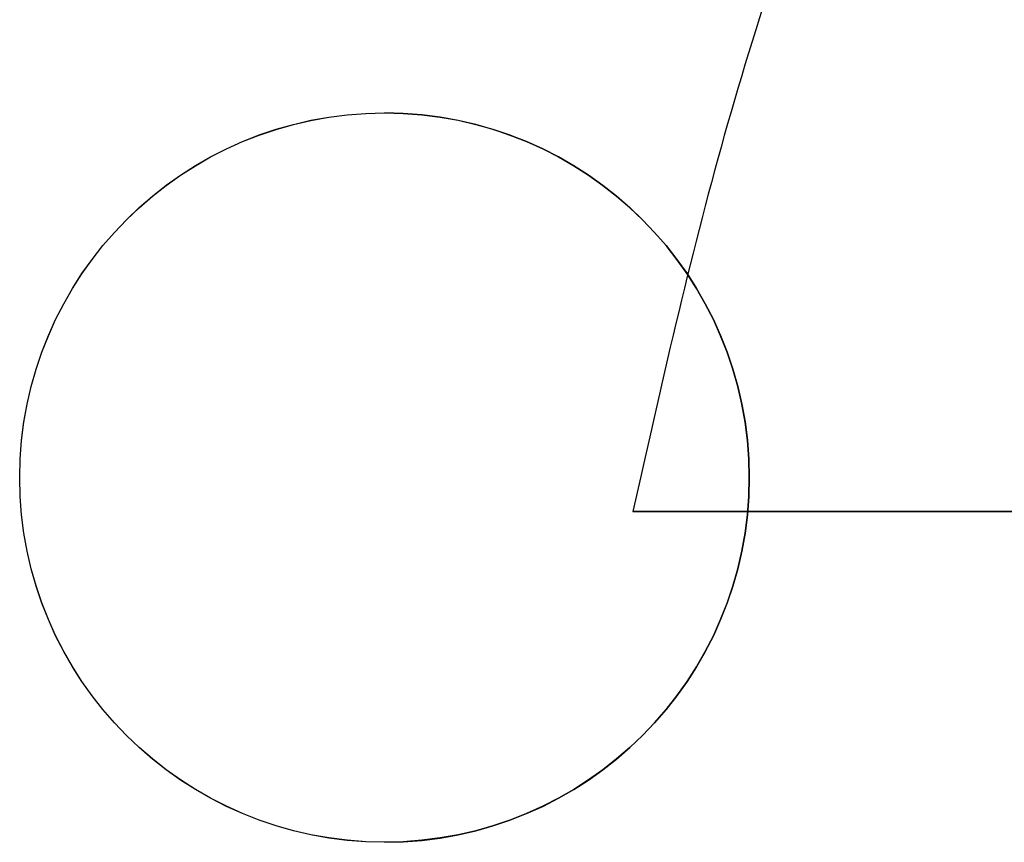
# Model space of a CAD drawing. Header units: millimetres. Extents: x -809 to 684, y -15 to 16.
# Tile 179 of 256: x -618.02 to -615.59, y 2.8 to 4.83. Entities that reach past the tile are written whole.
import ezdxf

# ---------------------------------------------------------------- set-up
doc = ezdxf.new("R2010")
doc.units = ezdxf.units.MM
doc.layers.add('METAL NEGRO', color=7, linetype='Continuous')

msp = doc.modelspace()

# ---------------------------------------------------------------- linework, layer by layer
at = {"layer": 'METAL NEGRO'}
for p, q in [((-618.0184, 3.6965, 1118.7423), (-618.0184, 3.6967, 1118.2423)), ((-616.2184, 3.6965, 1118.7423), (-616.2184, 3.6967, 1118.2423)), ((-616.5058, 3.6126, 16.5705), (-611.6898, 3.6126, 16.5705))]:
    msp.add_line(p, q, dxfattribs=at)
at = {"layer": 'METAL NEGRO', "extrusion": (-1.48128e-20, 0.000480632, -1)}
msp.add_arc((617.1184, 4.2342, -1118.2404), 0.9, 270, 90, dxfattribs=at)
at = {"layer": 'METAL NEGRO', "extrusion": (0, 0.000480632, -1)}
msp.add_arc((617.1184, 4.2342, -1118.4904), 0.9, 270, 90, dxfattribs=at)
at = {"layer": 'METAL NEGRO', "extrusion": (5.05138e-13, 0.000480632, -1)}
msp.add_arc((617.1184, 4.2342, -1118.7404), 0.9, 270, 90, dxfattribs=at)
at = {"layer": 'METAL NEGRO', "extrusion": (-1.01049e-12, 0.000480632, -1)}
msp.add_arc((617.1184, 4.2342, -1118.2404), 0.9, 90, 270, dxfattribs=at)
at = {"layer": 'METAL NEGRO', "extrusion": (2.27374e-13, 0.000480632, -1)}
msp.add_arc((617.1184, 4.2342, -1118.4904), 0.9, 90, 270, dxfattribs=at)
at = {"layer": 'METAL NEGRO', "extrusion": (1.01052e-12, -0.000480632, 1)}
msp.add_arc((-617.1184, 4.2342, 1118.7404), 0.9, 270, 90, dxfattribs=at)
at = {"layer": 'METAL NEGRO', "extrusion": (0, 1, 0)}
msp.add_arc((605.228, 16.5705, 3.6126), 11.2777, 336.03481, 23.96519, dxfattribs=at)
at = {"layer": 'METAL NEGRO'}
msp.add_rational_spline([(-605.228, 12.8626, 16.5705), (-614.6603, 12.8626, 16.5705), (-616.5058, 3.6126, 16.5705)], [1, 0.746414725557, 0.931934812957], degree=2, dxfattribs=at)
for points in [[(-617.1184, 4.5965, 1118.7428), (-617.1184, 4.5967, 1118.2428)], [(-617.1184, 2.7967, 1118.2419), (-617.1184, 2.7965, 1118.7419)]]:
    msp.add_open_spline(points, degree=1, dxfattribs=at)

doc.saveas('drawing.dxf')
